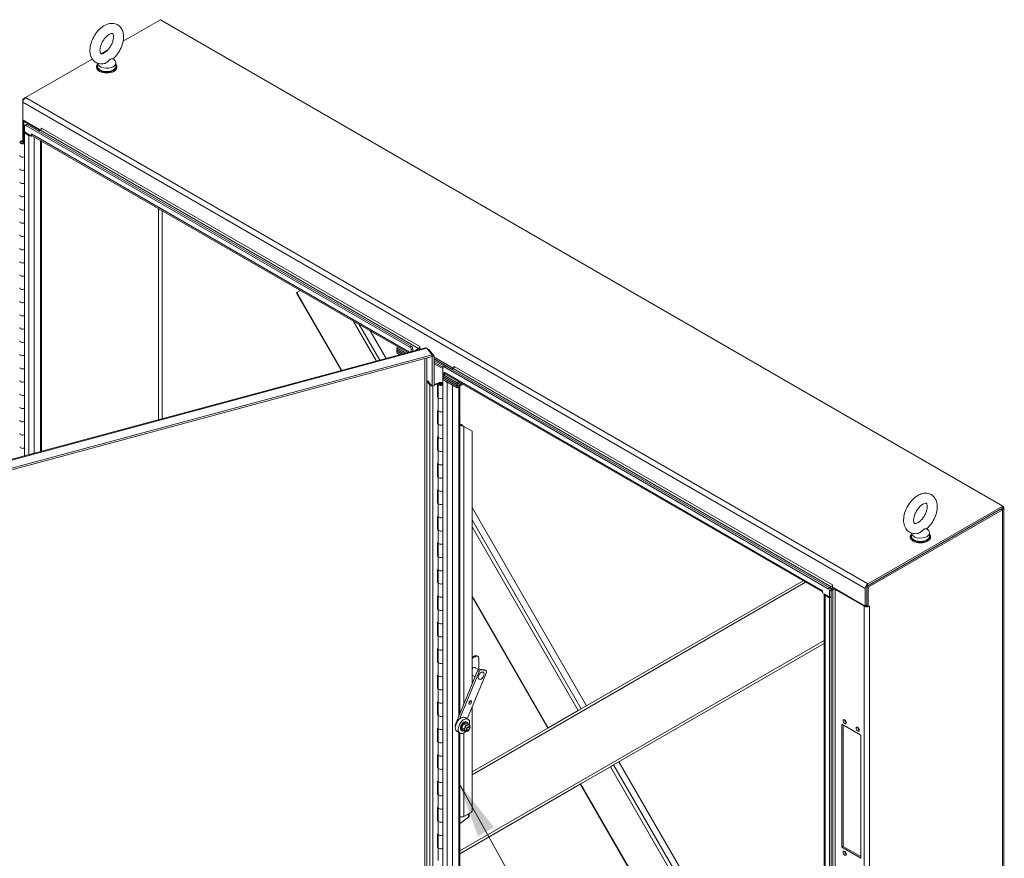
# Model space of a CAD drawing. Header units: inches. Extents: x 15 to 411, y 12 to 253.
# Tile 88 of 88: x 365 to 408, y 203 to 240. Entities that reach past the tile are written whole.
import ezdxf

# ---------------------------------------------------------------- set-up
doc = ezdxf.new("R2010")
doc.units = ezdxf.units.IN
doc.header["$LTSCALE"] = 25
doc.header["$MEASUREMENT"] = 0
doc.layers.get('0').update_dxf_attribs({"lineweight": 0})
for name, color, linetype, lineweight in [('Symbol (ANSI)', 7, 'Continuous', 5), ('Visible (ANSI)', 7, 'Continuous', 5), ('Visible Narrow (ANSI)', 7, 'Continuous', 5)]:
    doc.layers.add(name, color=color, linetype=linetype, lineweight=lineweight)
doc.styles.add('ROMANS', font='tahoma.ttf')
doc.dimstyles.new('Default (ANSI)$7', dxfattribs={"dimscale": 25, "dimtxt": 0.07, "dimasz": 0.098425, "dimexe": 0.125, "dimexo": 0.0625, "dimgap": 0.031496, "dimtad": 0, "dimtih": 1, "dimtoh": 1, "dimrnd": 1e-08, "dimzin": 0, "dimdsep": 46, "dimtxsty": 'ROMANS', "dimblk": 'Filled-1', "dimcen": 0.09, "dimdle": 0.393701, "dimclrd": 256, "dimclre": 256, "dimclrt": 256, "dimadec": 0, "dimazin": 0, "dimtfac": 0.928571, "dimtofl": 0, "dimtmove": 0, "dimatfit": 3, "dimfxl": 0, "dimtolj": 1, "dimtzin": 0, "dimlwd": -1, "dimlwe": -1, "dimarcsym": 0})

# ---------------------------------------------------------------- blocks, each defined once
blk = doc.blocks.new('Filled-1')
at = {"color": 0}
for p, q in [((0, 0), (-1, 0.179)), ((-1, 0.179), (-1, -0.179)), ((-1, 0), (0, 0)), ((-1, -0.179), (0, 0))]:
    blk.add_line(p, q, dxfattribs=at)
at = {"color": 0, "flags": 128}
blk.add_lwpolyline([(-1, -0.179), (0, 0)], dxfattribs=at)
at = {"color": 0}
blk.add_solid([(-1, -0.179), (0, 0), (-1, 0.179), (-1, -0.179)], dxfattribs=at)

msp = doc.modelspace()

# ---------------------------------------------------------------- linework, layer by layer
at = {"layer": 'Visible (ANSI)'}
for p, q in [((369.5432, 238.88274), (371.18352, 239.82978)), ((371.18352, 239.82978), (408.29754, 218.40199)), ((368.57938, 238.32627), (368.85745, 238.48682)), ((365.24218, 236.39954), (368.18267, 238.09723)), ((368.37409, 237.77293), (368.37409, 237.73648)), ((368.42052, 237.91101), (368.42052, 237.77293)), ((369.10894, 238.11401), (369.18682, 238.01152)), ((369.22052, 237.91874), (369.22052, 237.77293)), ((369.26695, 237.77293), (369.26695, 237.73648)), ((365.24218, 236.39954), (365.12715, 236.33313)), ((365.12715, 236.33313), (365.12715, 236.2003)), ((365.16084, 236.31368), (365.12715, 236.33313)), ((365.12715, 235.42449), (365.12715, 236.2003)), ((365.12686, 234.4932), (365.12686, 235.42449)), ((365.12715, 235.42449), (365.90798, 234.97368)), ((365.1745, 235.35807), (365.82832, 234.98059)), ((365.19029, 235.1355), (365.19029, 234.88297)), ((365.27646, 235.21545), (365.20878, 235.17638)), ((382.17348, 225.40316), (365.25342, 235.17196)), ((382.24116, 225.44223), (365.3211, 235.21103)), ((365.19029, 234.88297), (365.50586, 234.70078)), ((365.22413, 234.86344), (365.19029, 234.8439)), ((365.19029, 234.8439), (365.39093, 234.72806)), ((365.19029, 220.61307), (365.19029, 234.8439)), ((365.50586, 234.70078), (365.50586, 234.79465)), ((365.50586, 234.79465), (365.50596, 234.79459)), ((365.50586, 234.70078), (365.5394, 234.72015)), ((365.50596, 234.79459), (365.50596, 234.79447)), ((382.09211, 225.16343), (365.53965, 234.72)), ((365.896, 234.96499), (365.82163, 234.92205)), ((365.93546, 235.01222), (365.93546, 235.05156)), ((365.13752, 234.45799), (365.19029, 234.4419)), ((365.13752, 234.39502), (365.13752, 234.45799)), ((365.16074, 234.48598), (365.19029, 234.4765)), ((365.16672, 234.41982), (365.16672, 234.43319)), ((365.19029, 234.43292), (365.16672, 234.43319)), ((365.94365, 234.48675), (365.94365, 220.8159)), ((377.20163, 227.80726), (377.18389, 227.79702)), ((377.18389, 227.79702), (379.16013, 224.37408)), ((377.20163, 227.80726), (377.35725, 227.89711)), ((380.42289, 226.12716), (381.129, 224.90414)), ((360.74986, 219.41761), (382.85866, 225.3698)), ((381.60527, 225.36671), (381.67265, 225.40561)), ((381.60527, 225.36671), (381.60527, 225.2938)), ((382.0002, 225.13869), (381.60527, 225.36671)), ((381.60527, 225.2938), (381.91409, 225.1155)), ((381.60527, 225.2938), (381.60527, 225.2209)), ((381.91409, 225.1155), (381.60527, 225.2938)), ((381.82798, 225.09232), (381.60527, 225.2209)), ((381.60527, 225.2209), (381.60527, 225.148)), ((381.60527, 225.2209), (381.82798, 225.09232)), ((382.23661, 225.2938), (382.23661, 225.20233)), ((382.30429, 225.22056), (382.30429, 225.33288)), ((382.56352, 225.34199), (382.39591, 225.24522)), ((382.61876, 225.41945), (382.61876, 225.3257)), ((382.61876, 225.3257), (382.64296, 225.31173)), ((382.92635, 225.35238), (383.15947, 225.06375)), ((382.97847, 225.28785), (383.01356, 225.2973)), ((383.24668, 225.00867), (383.01356, 225.2973)), ((383.15947, 225.06375), (360.99987, 219.09788)), ((383.15947, 224.9856), (360.99987, 219.01973)), ((381.60527, 225.148), (381.74186, 225.06914)), ((383.15947, 224.9856), (383.15947, 225.06375)), ((383.15947, 224.98588), (383.15993, 224.98531)), ((383.15993, 224.98531), (383.24668, 225.00867)), ((383.15993, 223.68786), (383.15993, 224.98531)), ((383.24668, 223.71121), (383.24668, 225.00867)), ((383.24668, 224.96317), (384.09072, 224.47586)), ((384.0314, 224.43984), (383.24668, 224.8929)), ((383.24668, 224.81999), (383.69412, 224.56166)), ((383.69412, 224.56166), (383.24668, 224.81999)), ((383.24668, 224.74709), (383.63403, 224.52346)), ((383.24668, 224.74709), (383.63403, 224.52346)), ((383.62557, 224.45544), (383.24668, 224.67419)), ((383.62557, 224.49189), (383.62557, 224.23936)), ((383.71174, 224.57184), (383.64406, 224.53276)), ((383.6886, 224.20297), (383.6886, 224.29683)), ((383.6886, 224.29683), (383.68871, 224.29678)), ((400.60876, 214.75954), (383.68871, 224.52834)), ((383.68871, 224.29678), (383.68871, 224.29666)), ((400.67644, 214.79862), (383.75639, 224.56741)), ((384.07875, 224.46717), (384.00438, 224.42424)), ((384.11821, 224.51441), (384.11821, 224.55375)), ((382.92173, 223.90049), (382.97025, 223.9136)), ((383.05963, 223.72975), (382.92173, 223.90049)), ((382.92173, 185.4085), (382.92173, 223.90049)), ((382.97025, 223.9136), (383.10449, 223.74739)), ((383.62557, 224.23936), (383.6886, 224.20297)), ((383.62557, 224.20028), (383.65941, 224.21982)), ((383.62557, 224.20028), (383.62557, 224.12738)), ((384.25692, 223.83578), (383.62557, 224.20028)), ((383.62557, 224.12738), (384.25692, 223.76287)), ((383.62557, 224.12738), (383.62557, 224.05448)), ((384.25692, 223.76287), (383.62557, 224.12738)), ((383.62557, 224.05448), (383.62557, 223.98158)), ((384.25692, 223.68997), (383.62557, 224.05448)), ((383.62557, 224.05448), (384.25692, 223.68997)), ((383.82621, 223.86574), (383.62557, 223.98158)), ((383.62557, 223.98158), (383.62557, 184.25027)), ((383.62557, 223.98158), (384.25692, 223.61707)), ((383.6886, 224.20297), (383.72215, 224.22233)), ((400.35632, 214.61859), (383.7224, 224.22219)), ((384.3243, 223.87468), (384.25692, 223.83578)), ((383.12069, 223.72734), (383.12069, 223.73645)), ((383.12069, 223.73645), (383.15993, 223.68786)), ((383.15993, 223.68786), (383.24668, 223.71121)), ((383.24668, 223.76382), (383.36843, 223.80455)), ((383.39529, 223.77779), (383.24668, 223.72807)), ((383.39529, 223.77779), (383.36843, 223.80455)), ((383.39529, 223.19458), (383.39529, 223.77779)), ((383.42091, 223.19968), (383.42091, 223.78289)), ((383.49591, 223.75523), (383.49591, 223.78289)), ((383.5728, 223.81438), (383.62557, 223.79828)), ((383.5728, 223.79793), (383.5728, 223.81438)), ((383.58163, 223.75523), (383.58163, 223.78289)), ((383.59603, 223.84236), (383.62557, 223.83288)), ((383.602, 223.77621), (383.602, 223.78957)), ((383.62557, 223.7893), (383.602, 223.78957)), ((384.25692, 223.76287), (384.38743, 223.83823)), ((384.38743, 223.83823), (384.25692, 223.76287)), ((384.25692, 223.83578), (384.25692, 223.76287)), ((384.45057, 223.80178), (384.25692, 223.68997)), ((384.25692, 223.68997), (384.45057, 223.80178)), ((384.25692, 223.61707), (384.5137, 223.76533)), ((384.25692, 223.76287), (384.25692, 223.68997)), ((384.25692, 223.68997), (384.25692, 223.61707)), ((384.37894, 223.68752), (384.37894, 209.24889)), ((383.39529, 223.23032), (383.42091, 223.23889)), ((383.42091, 223.20315), (383.39529, 223.19458)), ((383.42091, 222.61647), (383.42091, 223.19968)), ((383.39529, 222.61136), (383.42091, 222.61993)), ((383.39529, 222.02815), (383.39529, 222.61136)), ((383.42091, 222.03325), (383.42091, 222.61647)), ((383.39529, 222.0639), (383.42091, 222.07247)), ((383.42091, 222.03672), (383.39529, 222.02815)), ((383.42091, 221.45004), (383.42091, 222.03325)), ((384.39897, 222.00937), (384.37894, 222.02094)), ((384.45352, 221.94288), (384.44928, 221.99809)), ((384.51634, 221.93636), (384.56135, 221.91037)), ((384.91983, 221.70341), (384.56135, 221.91037)), ((384.91983, 221.70341), (384.91983, 210.5607)), ((383.39529, 221.44494), (383.42091, 221.45351)), ((383.39529, 220.86173), (383.39529, 221.44494)), ((383.42091, 220.86683), (383.42091, 221.45004)), ((383.39529, 220.89748), (383.42091, 220.90605)), ((383.42091, 220.8703), (383.39529, 220.86173)), ((383.42091, 220.28362), (383.42091, 220.86683)), ((383.39529, 220.27852), (383.42091, 220.28709)), ((383.39529, 219.69531), (383.39529, 220.27852)), ((383.42091, 219.70041), (383.42091, 220.28362)), ((383.39529, 219.73105), (383.42091, 219.73962)), ((383.42091, 219.70388), (383.39529, 219.69531)), ((383.42091, 219.11719), (383.42091, 219.70041)), ((383.39529, 219.11209), (383.42091, 219.12066)), ((383.39529, 218.52888), (383.39529, 219.11209)), ((383.42091, 218.53398), (383.42091, 219.11719)), ((383.39529, 218.56463), (383.42091, 218.5732)), ((383.42091, 218.53745), (383.39529, 218.52888)), ((383.42091, 217.95077), (383.42091, 218.53398)), ((384.91983, 218.33823), (389.9615, 209.6058)), ((402.30885, 214.86627), (408.21862, 218.27828)), ((408.29754, 218.40199), (402.3562, 214.97176)), ((402.3562, 214.89361), (408.29754, 218.32384)), ((402.37653, 214.82719), (408.2863, 218.2392)), ((408.29754, 218.32384), (408.29754, 218.40199)), ((408.34702, 218.32384), (408.34702, 176.41599)), ((383.39529, 217.94567), (383.42091, 217.95424)), ((383.39529, 217.36246), (383.39529, 217.94567)), ((383.42091, 217.36756), (383.42091, 217.95077)), ((383.39529, 217.3982), (383.42091, 217.40677)), ((383.42091, 217.37103), (383.39529, 217.36246)), ((383.42091, 216.78435), (383.42091, 217.36756)), ((404.96026, 217.41524), (405.03814, 217.31275)), ((404.22542, 217.07416), (404.22542, 217.03771)), ((404.27185, 217.21224), (404.27185, 217.07416)), ((405.07185, 217.21997), (405.07185, 217.07416)), ((405.11827, 217.07416), (405.11827, 217.03771)), ((383.39529, 216.77925), (383.42091, 216.78782)), ((383.39529, 216.19603), (383.39529, 216.77925)), ((383.42091, 216.20114), (383.42091, 216.78435)), ((383.39529, 216.23178), (383.42091, 216.24035)), ((383.42091, 216.2046), (383.39529, 216.19603)), ((383.42091, 215.61792), (383.42091, 216.20114)), ((383.39529, 215.61282), (383.42091, 215.62139)), ((383.39529, 215.02961), (383.39529, 215.61282)), ((383.42091, 215.03471), (383.42091, 215.61792)), ((383.39529, 215.06536), (383.42091, 215.07393)), ((383.42091, 215.03818), (383.39529, 215.02961)), ((383.42091, 214.4515), (383.42091, 215.03471)), ((389.72475, 209.46911), (399.50011, 215.11292)), ((400.74627, 214.84418), (400.67189, 214.80124)), ((400.72108, 214.75149), (400.74627, 214.76603)), ((400.74627, 214.76603), (400.72108, 214.75149)), ((400.80151, 214.92164), (400.80151, 214.82789)), ((400.80151, 214.82789), (402.24117, 213.9967)), ((402.24117, 213.9967), (402.24117, 214.77252)), ((402.30885, 214.00581), (402.30885, 214.86627)), ((402.30885, 214.86627), (402.37653, 214.82719)), ((402.30885, 214.81159), (402.30885, 214.03578)), ((402.37653, 213.96674), (402.37653, 214.82719)), ((383.39529, 214.4464), (383.42091, 214.45497)), ((383.39529, 213.86319), (383.39529, 214.4464)), ((383.42091, 213.86829), (383.42091, 214.4515)), ((384.91983, 214.39799), (388.25532, 208.62074)), ((400.35622, 214.67366), (400.35622, 214.67378)), ((400.35622, 214.67378), (400.35632, 214.67372)), ((400.35632, 214.67372), (400.35632, 214.57985)), ((400.35632, 214.57985), (400.67189, 214.39766)), ((400.42361, 174.37212), (400.42361, 214.54084)), ((400.47125, 214.47442), (400.67189, 214.35858)), ((400.67189, 214.65019), (400.67189, 214.39766)), ((400.67189, 214.39766), (400.73957, 214.43673)), ((400.73957, 214.39766), (400.67189, 214.35858)), ((400.67189, 214.35858), (400.67189, 174.18987)), ((400.73957, 214.39766), (400.70573, 214.4172)), ((400.73957, 214.68401), (400.81395, 214.72695)), ((400.73957, 214.43673), (400.73957, 214.68926)), ((400.73957, 214.39766), (400.73957, 174.22894)), ((400.90865, 214.72695), (402.19382, 213.98496)), ((383.39529, 213.89893), (383.42091, 213.9075)), ((402.24117, 213.9967), (402.30885, 214.03578)), ((402.3043, 214.0128), (402.3043, 214.03315)), ((402.30885, 214.00581), (402.37653, 213.96674)), ((402.37653, 213.96674), (402.42388, 213.99408)), ((383.42091, 213.87176), (383.39529, 213.86319)), ((383.42091, 213.28508), (383.42091, 213.86829)), ((383.39529, 213.27998), (383.42091, 213.28855)), ((383.39529, 212.69676), (383.39529, 213.27998)), ((383.42091, 212.70186), (383.42091, 213.28508)), ((383.39529, 212.73251), (383.42091, 212.74108)), ((383.42091, 212.70533), (383.39529, 212.69676)), ((383.42091, 212.11865), (383.42091, 212.70186)), ((400.42361, 212.34696), (391.15332, 206.99475)), ((383.39529, 212.11355), (383.42091, 212.12212)), ((383.39529, 211.53034), (383.39529, 212.11355)), ((383.42091, 211.53544), (383.42091, 212.11865)), ((384.91983, 211.73413), (385.03486, 211.80054)), ((385.08221, 211.7732), (384.91983, 211.67945)), ((385.12415, 211.80939), (385.1715, 211.78205)), ((383.39529, 211.56609), (383.42091, 211.57466)), ((383.42091, 211.53891), (383.39529, 211.53034)), ((383.42091, 210.95223), (383.42091, 211.53544)), ((385.03448, 211.29573), (385.19902, 211.20073)), ((385.20848, 211.7003), (385.20848, 211.20823)), ((383.39529, 210.94713), (383.42091, 210.9557)), ((383.39529, 210.36392), (383.39529, 210.94713)), ((383.42091, 210.36902), (383.42091, 210.95223)), ((385.16174, 211.1474), (384.17465, 208.75344)), ((384.35989, 209.01313), (385.22488, 211.11095)), ((385.54612, 211.06463), (384.70679, 209.02904)), ((384.91983, 210.94953), (385.04933, 210.87477)), ((385.4629, 211.18994), (385.24874, 211.22082)), ((385.31187, 211.18437), (385.52604, 211.15349)), ((385.38993, 211.09051), (385.40787, 211.08015)), ((385.53722, 211.14967), (385.47409, 211.18612)), ((383.39529, 210.39966), (383.42091, 210.40823)), ((385.21135, 210.78122), (385.2293, 210.77086)), ((383.42091, 210.37249), (383.39529, 210.36392)), ((383.42091, 209.78581), (383.42091, 210.36902)), ((383.39529, 209.7807), (383.42091, 209.78927)), ((383.39529, 209.19749), (383.39529, 209.7807)), ((383.42091, 209.20259), (383.42091, 209.78581)), ((384.91983, 209.5457), (384.91983, 204.97252)), ((383.39529, 209.23324), (383.42091, 209.24181)), ((383.42091, 209.20606), (383.39529, 209.19749)), ((383.42091, 208.61938), (383.42091, 209.20259)), ((389.59002, 209.39133), (388.27306, 208.63098)), ((389.59002, 209.39133), (389.72475, 209.46911)), ((384.54982, 208.79332), (384.63994, 208.74129)), ((384.73684, 209.01169), (384.61057, 209.08459)), ((384.66987, 208.89571), (384.69614, 208.88054)), ((384.67565, 208.84194), (384.76576, 208.78991)), ((384.78268, 208.75228), (384.7727, 208.75804)), ((401.20412, 208.79715), (402.04053, 208.31425)), ((401.20412, 203.36599), (401.20412, 208.79715)), ((401.2718, 208.75807), (401.2718, 203.40506)), ((383.39529, 208.61428), (383.42091, 208.62285)), ((383.39529, 208.03107), (383.39529, 208.61428)), ((383.42091, 208.03617), (383.42091, 208.61938)), ((384.37969, 208.3931), (384.25343, 208.466)), ((384.37894, 208.39354), (384.37894, 184.35962)), ((384.44666, 208.50909), (384.47292, 208.49392)), ((384.46884, 208.63269), (384.55892, 208.58069)), ((384.51378, 208.52077), (384.60389, 208.46874)), ((384.62732, 208.48319), (384.61734, 208.48895)), ((384.74767, 208.52889), (384.74095, 208.52501)), ((384.80323, 208.62512), (384.80323, 208.63288)), ((384.91983, 206.69499), (388.25532, 208.62074)), ((388.25532, 208.62074), (388.27306, 208.63098)), ((402.04053, 208.31425), (402.04053, 202.88309)), ((383.39529, 208.06681), (383.42091, 208.07538)), ((383.42091, 208.03964), (383.39529, 208.03107)), ((383.42091, 207.45296), (383.42091, 208.03617)), ((383.39529, 207.44786), (383.42091, 207.45643)), ((383.39529, 206.86464), (383.39529, 207.44786)), ((383.42091, 206.86975), (383.42091, 207.45296)), ((391.15332, 206.99475), (391.01859, 206.91697)), ((391.39007, 207.13144), (400.42361, 191.4849)), ((383.39529, 206.90039), (383.42091, 206.90896)), ((383.42091, 206.87321), (383.39529, 206.86464)), ((383.42091, 206.28653), (383.42091, 206.86975)), ((389.70163, 206.15662), (391.01859, 206.91697)), ((383.39529, 206.28143), (383.42091, 206.29)), ((383.39529, 205.69822), (383.39529, 206.28143)), ((383.42091, 205.70332), (383.42091, 206.28653)), ((389.68389, 206.14638), (384.37894, 203.08356)), ((389.70163, 206.15662), (389.68389, 206.14638)), ((389.68389, 206.14638), (400.42361, 187.54466)), ((383.39529, 205.73397), (383.42091, 205.74254)), ((383.42091, 205.70679), (383.39529, 205.69822)), ((383.42091, 205.12011), (383.42091, 205.70332)), ((383.39529, 205.11501), (383.42091, 205.12358)), ((383.39529, 204.5318), (383.39529, 205.11501)), ((383.42091, 204.5369), (383.42091, 205.12011)), ((384.88826, 204.91784), (384.56135, 204.7291)), ((384.78313, 204.85714), (384.79437, 204.74896)), ((383.39529, 204.56754), (383.42091, 204.57611)), ((383.42091, 204.54037), (383.39529, 204.5318)), ((383.42091, 203.95369), (383.42091, 204.5369)), ((384.37894, 204.45014), (384.40155, 204.43646)), ((384.40155, 204.43646), (384.37894, 204.44952)), ((384.40155, 204.43646), (384.76227, 204.69187)), ((383.39529, 203.94859), (383.42091, 203.95716)), ((383.39529, 203.36537), (383.39529, 203.94859)), ((383.42091, 203.37048), (383.42091, 203.95369)), ((383.39529, 203.40112), (383.42091, 203.40969)), ((383.42091, 203.37394), (383.39529, 203.36537)), ((383.42091, 202.78726), (383.42091, 203.37048)), ((401.20412, 203.36599), (401.2718, 203.40506)), ((402.04053, 202.88309), (401.20412, 203.36599)), ((401.2718, 203.40506), (402.04053, 202.96124))]:
    msp.add_line(p, q, dxfattribs=at)
for centre, major_axis, ratio, start_param, end_param in [((368.82052, 237.77293), (-0.44643, 0), 0.57735027, 5.82306707, 9.8848962), ((368.82052, 237.73648), (-0.44643, 0), 0.57735027, 0, 3.14159265), ((368.82052, 237.77293), (0.4, 0), 0.57735027, 3.14159264, 6.28318531), ((368.82052, 237.91874), (0.4, 0), 0.57735027, 3.17540393, 6.69662897), ((365.24218, 236.26672), (-0.08134, -0.14088), 0.57735027, 3.92699082, 5.49778714), ((365.28953, 235.42449), (-0.16268, 0), 0.57735027, 6.22279535, 7.06858347), ((365.25342, 235.09905), (-0.04464, 0.07732), 0.57735027, 5.49778714, 7.06858347), ((365.3211, 235.13813), (-0.04464, 0.07732), 0.57735027, 5.49778714, 6.28318531), ((365.50596, 234.79447), (0.16268, 0), 0.57735027, 3.92699082, 5.07070856), ((365.62099, 234.86088), (-0.08134, -0.14088), 0.57735027, 5.49778714, 6.28318531), ((365.78097, 234.95325), (0.06696, 0), 0.57735027, 5.49778714, 7.06858347), ((365.896, 235.01966), (-0.03348, -0.05799), 0.57735027, 0.78539816, 2.35619449), ((365.93941, 235.04928), (-0.00279, 0.00483), 0.57735027, 3.92699082, 7.06858347), ((365.10348, 234.42651), (-0.11786, 0), 0.57735027, 4.20505476, 8.68187225), ((365.10348, 234.42651), (0.06429, 0), 0.57735027, 1.01287793, 6.46425259), ((365.10348, 233.84329), (-0.11786, 0), 0.57735027, 0, 2.39868695), ((365.10348, 233.84329), (-0.11786, 0), 0.57735027, 0, 2.39868695), ((365.10348, 233.26008), (-0.11786, 0), 0.57735027, 0, 2.39868695), ((365.10348, 233.26008), (-0.11786, 0), 0.57735027, 0, 2.39868695), ((365.10348, 232.67687), (-0.11786, 0), 0.57735027, 0, 2.39868695), ((365.10348, 232.67687), (-0.11786, 0), 0.57735027, 0, 2.39868695), ((365.10348, 232.09366), (-0.11786, 0), 0.57735027, 0, 2.39868695), ((365.10348, 232.09366), (-0.11786, 0), 0.57735027, 0, 2.39868695), ((365.10348, 231.51045), (-0.11786, 0), 0.57735027, 0, 2.39868695), ((365.10348, 231.51045), (-0.11786, 0), 0.57735027, 0, 2.39868695), ((365.10348, 230.92723), (-0.11786, 0), 0.57735027, 0, 2.39868695), ((365.10348, 230.92723), (-0.11786, 0), 0.57735027, 0, 2.39868695), ((365.10348, 230.34402), (-0.11786, 0), 0.57735027, 0, 2.39868695), ((365.10348, 230.34402), (-0.11786, 0), 0.57735027, 0, 2.39868695), ((365.10348, 229.76081), (-0.11786, 0), 0.57735027, 0, 2.39868695), ((365.10348, 229.76081), (-0.11786, 0), 0.57735027, 0, 2.39868695), ((365.10348, 229.1776), (-0.11786, 0), 0.57735027, 0, 2.39868695), ((365.10348, 229.1776), (-0.11786, 0), 0.57735027, 0, 2.39868695), ((365.10348, 228.59439), (-0.11786, 0), 0.57735027, 0, 2.39868695), ((365.10348, 228.59439), (-0.11786, 0), 0.57735027, 0, 2.39868695), ((365.10348, 228.01118), (-0.11786, 0), 0.57735027, 0, 2.39868695), ((365.10348, 228.01118), (-0.11786, 0), 0.57735027, 0, 2.39868695), ((365.10348, 227.42796), (-0.11786, 0), 0.57735027, 0, 2.39868695), ((365.10348, 227.42796), (-0.11786, 0), 0.57735027, 0, 2.39868695), ((365.10348, 226.84475), (-0.11786, 0), 0.57735027, 0, 2.39868695), ((365.10348, 226.84475), (-0.11786, 0), 0.57735027, 0, 2.39868695), ((365.10348, 226.26154), (-0.11786, 0), 0.57735027, 0, 2.39868695), ((365.10348, 226.26154), (-0.11786, 0), 0.57735027, 0, 2.39868695), ((365.10348, 225.67833), (-0.11786, 0), 0.57735027, 0, 2.39868695), ((365.10348, 225.67833), (-0.11786, 0), 0.57735027, 0, 2.39868695), ((382.17348, 225.33026), (0.04464, -0.07732), 0.57735027, 0.78539816, 2.35619449), ((382.24116, 225.36933), (-0.04464, 0.07732), 0.57735027, 3.92699082, 5.49778714), ((382.56352, 225.39667), (-0.03348, -0.05799), 0.57735027, 0.78539816, 2.35619449), ((382.61482, 225.42173), (-0.00279, 0.00483), 0.57735027, 3.92699082, 7.06858347), ((382.56352, 225.39667), (-0.08134, -0.14088), 0.57735027, 1.21124264, 1.36124788), ((365.10348, 225.09512), (-0.11786, 0), 0.57735027, 0, 2.39868695), ((365.10348, 225.09512), (-0.11786, 0), 0.57735027, 0, 2.39868695), ((365.10348, 224.5119), (-0.11786, 0), 0.57735027, 0, 2.39868695), ((365.10348, 224.5119), (-0.11786, 0), 0.57735027, 0, 2.39868695), ((383.68871, 224.45544), (-0.04464, 0.07732), 0.57735027, 5.49778714, 7.06858347), ((383.80374, 224.36307), (-0.08134, -0.14088), 0.57735027, 5.49778714, 6.28318531), ((383.75639, 224.49451), (-0.04464, 0.07732), 0.57735027, 5.49778714, 6.28318531), ((384.07875, 224.52185), (-0.03348, -0.05799), 0.57735027, 0.78539816, 2.35619449), ((384.12216, 224.55147), (-0.00279, 0.00483), 0.57735027, 3.92699082, 7.06858347), ((365.10348, 223.92869), (-0.11786, 0), 0.57735027, 0, 2.39868695), ((365.10348, 223.92869), (-0.11786, 0), 0.57735027, 0, 2.39868695), ((383.53877, 223.78289), (-0.11786, 0), 0.57735027, 4.20505476, 8.68187225), ((383.13984, 223.75143), (-0.08857, 0), 0.57735027, 0.4378873, 1.68155903), ((383.53877, 223.78289), (0.06429, 0), 0.57735027, 1.01287793, 6.46425259), ((365.10348, 223.34548), (-0.11786, 0), 0.57735027, 0, 2.39868695), ((365.10348, 223.34548), (-0.11786, 0), 0.57735027, 0, 2.39868695), ((383.53877, 223.19968), (-0.11786, 0), 0.57735027, 0, 2.39868695), ((383.53877, 223.19968), (-0.11786, 0), 0.57735027, 0, 2.39868695), ((365.10348, 222.76227), (-0.11786, 0), 0.57735027, 0, 2.39868695), ((365.10348, 222.76227), (-0.11786, 0), 0.57735027, 0, 2.39868695), ((383.53877, 222.61647), (-0.11786, 0), 0.57735027, 0, 2.39868695), ((383.53877, 222.61647), (-0.11786, 0), 0.57735027, 0, 2.39868695), ((365.10348, 222.17906), (-0.11786, 0), 0.57735027, 0, 2.39868695), ((365.10348, 222.17906), (-0.11786, 0), 0.57735027, 0, 2.39868695), ((383.53877, 222.03325), (-0.11786, 0), 0.57735027, 0, 2.39868695), ((383.53877, 222.03325), (-0.11786, 0), 0.57735027, 0, 2.39868695), ((384.44632, 222.03671), (0.16268, 0), 0.57735027, 4.28531039, 4.75665904), ((384.44632, 222.03671), (-0.06696, 0), 0.57735027, 0.78539816, 1.61506639), ((365.10348, 221.59585), (-0.11786, 0), 0.57735027, 0, 2.39868695), ((365.10348, 221.59585), (-0.11786, 0), 0.57735027, 0, 2.39868695), ((383.53877, 221.45004), (-0.11786, 0), 0.57735027, 0, 2.39868695), ((383.53877, 221.45004), (-0.11786, 0), 0.57735027, 0, 2.39868695), ((365.10348, 221.01263), (-0.11786, 0), 0.57735027, 0, 2.39868695), ((365.10348, 221.01263), (-0.11786, 0), 0.57735027, 0, 2.39868695), ((383.53877, 220.86683), (-0.11786, 0), 0.57735027, 0, 2.39868695), ((383.53877, 220.86683), (-0.11786, 0), 0.57735027, 0, 2.39868695), ((383.53877, 220.28362), (-0.11786, 0), 0.57735027, 0, 2.39868695), ((383.53877, 220.28362), (-0.11786, 0), 0.57735027, 0, 2.39868695), ((383.53877, 219.70041), (-0.11786, 0), 0.57735027, 0, 2.39868695), ((383.53877, 219.70041), (-0.11786, 0), 0.57735027, 0, 2.39868695), ((383.53877, 219.11719), (-0.11786, 0), 0.57735027, 0, 2.39868695), ((383.53877, 219.11719), (-0.11786, 0), 0.57735027, 0, 2.39868695), ((383.53877, 218.53398), (-0.11786, 0), 0.57735027, 0, 2.39868695), ((383.53877, 218.53398), (-0.11786, 0), 0.57735027, 0, 2.39868695), ((408.1397, 218.32384), (0.20732, 0), 0.57735027, 5.49778714, 6.9886471), ((383.53877, 217.95077), (-0.11786, 0), 0.57735027, 0, 2.39868695), ((383.53877, 217.95077), (-0.11786, 0), 0.57735027, 0, 2.39868695), ((383.53877, 217.36756), (-0.11786, 0), 0.57735027, 0, 2.39868695), ((383.53877, 217.36756), (-0.11786, 0), 0.57735027, 0, 2.39868695), ((404.67185, 217.07416), (-0.44643, 0), 0.57735027, 5.82306707, 9.8848962), ((404.67185, 217.03771), (-0.44643, 0), 0.57735027, 0, 3.14159265), ((404.67185, 217.07416), (0.4, 0), 0.57735027, 3.14159265, 6.28318531), ((404.67185, 217.21997), (0.4, 0), 0.57735027, 3.17540393, 6.69662897), ((383.53877, 216.78435), (-0.11786, 0), 0.57735027, 0, 2.39868695), ((383.53877, 216.78435), (-0.11786, 0), 0.57735027, 0, 2.39868695), ((383.53877, 216.20114), (-0.11786, 0), 0.57735027, 0, 2.39868695), ((383.53877, 216.20114), (-0.11786, 0), 0.57735027, 0, 2.39868695), ((383.53877, 215.61792), (-0.11786, 0), 0.57735027, 0, 2.39868695), ((383.53877, 215.61792), (-0.11786, 0), 0.57735027, 0, 2.39868695), ((383.53877, 215.03471), (-0.11786, 0), 0.57735027, 0, 2.39868695), ((383.53877, 215.03471), (-0.11786, 0), 0.57735027, 0, 2.39868695), ((400.60876, 214.68664), (0.04464, -0.07732), 0.57735027, 0.78539816, 2.35619449), ((400.67644, 214.72571), (-0.04464, 0.07732), 0.57735027, 3.92699082, 5.49778714), ((400.74627, 214.89886), (-0.03348, -0.05799), 0.57735027, 0.78539816, 2.35619449), ((400.74627, 214.89886), (-0.08134, -0.14088), 0.57735027, 0.78539816, 1.36124788), ((400.8613, 214.69962), (-0.16268, 0), 0.57735027, 4.71421024, 5.49778714), ((400.79756, 214.92392), (-0.00279, 0.00483), 0.57735027, 3.92699082, 7.06858347), ((400.8613, 214.69962), (0.06696, 0), 0.57735027, 0.78539816, 2.35619449), ((402.3562, 214.83893), (-0.08134, -0.14088), 0.57735027, 3.92699082, 5.49778714), ((383.53877, 214.4515), (-0.11786, 0), 0.57735027, 0, 2.39868695), ((383.53877, 214.4515), (-0.11786, 0), 0.57735027, 0, 2.39868695), ((400.47125, 214.74008), (0.08134, 0.14088), 0.57735027, 2.35619449, 2.39810593), ((400.58628, 214.54084), (-0.16268, 0), 0.57735027, 6.28136405, 7.06858347), ((402.30885, 214.05138), (0.16268, 0), 0.57735027, 3.92699082, 5.49778714), ((402.30885, 214.05138), (0.06696, 0), 0.57735027, 4.21634502, 4.71238898), ((402.42388, 213.98952), (0.00279, 0.00483), 0.57735027, 3.92699082, 7.06858347), ((383.53877, 213.86829), (-0.11786, 0), 0.57735027, 0, 2.39868695), ((383.53877, 213.86829), (-0.11786, 0), 0.57735027, 0, 2.39868695), ((383.53877, 213.28508), (-0.11786, 0), 0.57735027, 0, 2.39868695), ((383.53877, 213.28508), (-0.11786, 0), 0.57735027, 0, 2.39868695), ((383.53877, 212.70186), (-0.11786, 0), 0.57735027, 0, 2.39868695), ((383.53877, 212.70186), (-0.11786, 0), 0.57735027, 0, 2.39868695), ((383.53877, 212.11865), (-0.11786, 0), 0.57735027, 0, 2.39868695), ((383.53877, 212.11865), (-0.11786, 0), 0.57735027, 0, 2.39868695), ((385.03486, 211.65474), (0.08929, 0.15465), 0.57735027, 0, 0.78539816), ((385.08221, 211.6274), (0.08929, 0.15465), 0.57735027, 5.49778714, 7.06858347), ((383.53877, 211.53544), (-0.11786, 0), 0.57735027, 0, 2.39868695), ((383.53877, 211.53544), (-0.11786, 0), 0.57735027, 0, 2.39868695), ((384.97135, 211.12599), (0.09304, 0.16114), 0.57735027, 5.99829646, 7.47090407), ((384.924, 211.15332), (0.09304, 0.16114), 0.57735027, 5.99829646, 6.02587844), ((383.53877, 210.95223), (-0.11786, 0), 0.57735027, 0, 2.39868695), ((383.53877, 210.95223), (-0.11786, 0), 0.57735027, 0, 2.39868695), ((385.21528, 211.13968), (0.04464, 0.07732), 0.57735027, 0.2268928, 1.79768913), ((385.27842, 211.10323), (0.04464, 0.07732), 0.57735027, 0.2268928, 1.79768913), ((385.42945, 211.1088), (0.04464, 0.07732), 0.57735027, 0, 0.2268928), ((385.49258, 211.07235), (0.04464, 0.07732), 0.57735027, 4.93928178, 6.51007811), ((383.53877, 210.36902), (-0.11786, 0), 0.57735027, 0, 2.39868695), ((383.53877, 210.36902), (-0.11786, 0), 0.57735027, 0, 2.39868695), ((383.53877, 209.78581), (-0.11786, 0), 0.57735027, 0, 2.39868695), ((383.53877, 209.78581), (-0.11786, 0), 0.57735027, 0, 2.39868695), ((384.77034, 209.78543), (0.04464, 0.07732), 0.57735027, 3.92699082, 5.49778714), ((383.53877, 209.20259), (-0.11786, 0), 0.57735027, 0, 2.39868695), ((383.53877, 209.20259), (-0.11786, 0), 0.57735027, 0, 2.39868695), ((384.432, 208.7753), (0.17857, 0.30929), 0.57735027, 0, 3.14159265), ((384.22819, 208.74572), (-0.04464, -0.07732), 0.57735027, 4.93928178, 6.24091569), ((384.55827, 208.7024), (0.17857, 0.30929), 0.57735027, 5.15756036, 10.55070205), ((384.55827, 208.7024), (-0.11161, -0.19331), 0.57735027, 3.14159265, 6.28318531), ((384.58453, 208.68723), (-0.11161, -0.19331), 0.57735027, 2.5053472, 6.91943069), ((384.69502, 208.62349), (0.07768, 0.13454), 0.57735027, 0, 3.14159265), ((384.69502, 208.62344), (0.07773, 0.13463), 0.57735027, 6.25741826, 9.46765319), ((401.4059, 208.94106), (0.05022, -0.08699), 0.57735027, 3.88092429, 5.54385367), ((383.53877, 208.61938), (-0.11786, 0), 0.57735027, 0, 2.39868695), ((383.53877, 208.61938), (-0.11786, 0), 0.57735027, 0, 2.39868695), ((401.97411, 208.613), (0.05022, -0.08699), 0.57735027, 3.88092429, 5.54385367), ((383.53877, 208.03617), (-0.11786, 0), 0.57735027, 0, 2.39868695), ((383.53877, 208.03617), (-0.11786, 0), 0.57735027, 0, 2.39868695), ((383.53877, 207.45296), (-0.11786, 0), 0.57735027, 0, 2.39868695), ((383.53877, 207.45296), (-0.11786, 0), 0.57735027, 0, 2.39868695), ((383.53877, 206.86975), (-0.11786, 0), 0.57735027, 0, 2.39868695), ((383.53877, 206.86975), (-0.11786, 0), 0.57735027, 0, 2.39868695), ((383.53877, 206.28653), (-0.11786, 0), 0.57735027, 0, 2.39868695), ((383.53877, 206.28653), (-0.11786, 0), 0.57735027, 0, 2.39868695), ((383.53877, 205.70332), (-0.11786, 0), 0.57735027, 0, 2.39868695), ((383.53877, 205.70332), (-0.11786, 0), 0.57735027, 0, 2.39868695), ((383.53877, 205.12011), (-0.11786, 0), 0.57735027, 0, 2.39868695), ((383.53877, 205.12011), (-0.11786, 0), 0.57735027, 0, 2.39868695), ((384.88826, 204.95429), (-0.02232, -0.03866), 0.57735027, 0.78539816, 2.35619449), ((383.53877, 204.5369), (-0.11786, 0), 0.57735027, 0, 2.39868695), ((383.53877, 204.5369), (-0.11786, 0), 0.57735027, 0, 2.39868695), ((384.44632, 204.79551), (-0.16268, 0), 0.57735027, 1.14371774, 2.35619449), ((384.68336, 204.73743), (0.11101, 0.01153), 0.63861304, 5.43472186, 6.28318531), ((383.53877, 203.95369), (-0.11786, 0), 0.57735027, 0, 2.39868695), ((383.53877, 203.95369), (-0.11786, 0), 0.57735027, 0, 2.39868695), ((383.53877, 203.37048), (-0.11786, 0), 0.57735027, 0, 2.39868695), ((383.53877, 203.37048), (-0.11786, 0), 0.57735027, 0, 2.39868695), ((401.4059, 203.14539), (0.05022, -0.08699), 0.57735027, 3.88092429, 5.54385367)]:
    msp.add_ellipse(centre, major_axis=major_axis, ratio=ratio, start_param=start_param, end_param=end_param, dxfattribs=at)
for centre, major_axis in [((383.53877, 223.78289), (-0.04286, 0)), ((385.31859, 210.92551), (-0.09107, -0.15774)), ((385.31859, 210.92551), (0.08929, 0.15465)), ((384.83347, 209.74898), (-0.04464, -0.07732)), ((384.74767, 208.59304), (-0.03929, -0.06804)), ((401.33822, 208.90198), (-0.05022, 0.08699)), ((401.90643, 208.57392), (-0.05022, 0.08699)), ((401.33822, 203.10631), (-0.05022, 0.08699))]:
    msp.add_ellipse(centre, major_axis=major_axis, ratio=0.57735027, dxfattribs=at)
for points, knots in [([(368.71005, 237.89623), (368.63127, 237.87946), (368.54811, 237.8776), (368.40456, 237.91232), (368.34386, 237.94086), (368.24226, 238.0184), (368.20093, 238.06599), (368.13272, 238.17853), (368.10873, 238.24479), (368.07742, 238.39729), (368.07496, 238.48498), (368.09361, 238.67018), (368.11692, 238.76805), (368.18562, 238.95897), (368.23082, 239.052), (368.33849, 239.22574), (368.40081, 239.3065), (368.53917, 239.44971), (368.61529, 239.51201), (368.7778, 239.60944), (368.86441, 239.64498), (369.03312, 239.67391), (369.11459, 239.67226), (369.25416, 239.63244), (369.31284, 239.60186), (369.41105, 239.52108), (369.45078, 239.47187), (369.51596, 239.35585), (369.53821, 239.28763), (369.56541, 239.13141), (369.56552, 239.04202), (369.5419, 238.85498), (369.51632, 238.75708), (369.44354, 238.56704), (369.39657, 238.47489), (369.28575, 238.30346), (369.22203, 238.22415), (369.13566, 238.13852), (369.11896, 238.12285), (369.10193, 238.10775)], [0.30573073, 0.30573073, 0.30573073, 0.30573073, 0.61703716, 0.61703716, 0.85979673, 0.85979673, 1.09248462, 1.09248462, 1.36192882, 1.36192882, 1.69366237, 1.69366237, 2.05377226, 2.05377226, 2.41018391, 2.41018391, 2.76424739, 2.76424739, 3.12233497, 3.12233497, 3.47959984, 3.47959984, 3.78321624, 3.78321624, 4.02263115, 4.02263115, 4.25693953, 4.25693953, 4.53173698, 4.53173698, 4.86841608, 4.86841608, 5.22875695, 5.22875695, 5.58469206, 5.58469206, 5.93888636, 5.93888636, 6.02162257, 6.02162257, 6.02162257, 6.02162257]), ([(368.70981, 238.36711), (368.67969, 238.34972), (368.65229, 238.33851), (368.60835, 238.32638), (368.59205, 238.32538), (368.56831, 238.32698), (368.5654, 238.32907), (368.55761, 238.33468), (368.55171, 238.33976), (368.53681, 238.36923), (368.52895, 238.39252), (368.52123, 238.4523), (368.52052, 238.48658), (368.52783, 238.5649), (368.53613, 238.60921), (368.56291, 238.70351), (368.5818, 238.75364), (368.62911, 238.85341), (368.65773, 238.903), (368.72123, 238.99497), (368.75611, 239.03734), (368.82677, 239.10954), (368.86251, 239.13963), (368.92869, 239.18517), (368.95926, 239.20115), (369.01034, 239.22089), (369.03097, 239.22498), (369.06175, 239.22709), (369.06978, 239.22483), (369.0809, 239.22048), (369.08495, 239.21972), (369.10298, 239.18613), (369.11127, 239.16324), (369.11958, 239.1038), (369.12061, 239.06999), (369.11402, 238.99247), (369.10613, 238.94851), (369.08021, 238.8547), (369.06175, 238.80468), (369.01525, 238.70488), (368.98698, 238.65514), (368.924, 238.56258), (368.88928, 238.5198), (368.81869, 238.4466), (368.78287, 238.41593), (368.73547, 238.38271), (368.7224, 238.37438), (368.70981, 238.36711)], [0, 0, 0, 0, 0.25516455, 0.25516455, 0.50925807, 0.50925807, 0.84312776, 0.84312776, 1.14655574, 1.14655574, 1.43296515, 1.43296515, 1.68418542, 1.68418542, 1.94465005, 1.94465005, 2.2166849, 2.2166849, 2.49540734, 2.49540734, 2.77413348, 2.77413348, 3.04593492, 3.04593492, 3.3055332, 3.3055332, 3.55668845, 3.55668845, 3.83978051, 3.83978051, 4.27051142, 4.27051142, 4.564109, 4.564109, 4.81526629, 4.81526629, 5.07521678, 5.07521678, 5.34684713, 5.34684713, 5.62542055, 5.62542055, 5.90428538, 5.90428538, 6.17650213, 6.17650213, 6.28318531, 6.28318531, 6.28318531, 6.28318531]), ([(368.9771, 238.08495), (368.9665, 238.07884), (368.95533, 238.07011), (368.92377, 238.04015), (368.90364, 238.01787), (368.85051, 237.96762), (368.8178, 237.94196), (368.75888, 237.9108), (368.73452, 237.90144), (368.71005, 237.89623)], [0, 0, 0, 0, 0.062924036, 0.062924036, 0.149070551, 0.149070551, 0.256105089, 0.256105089, 0.326410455, 0.326410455, 0.326410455, 0.326410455]), ([(369.10193, 238.10775), (369.10126, 238.10716), (369.10047, 238.1066), (369.09293, 238.1023), (369.08057, 238.10123), (369.04456, 238.10067), (369.02026, 238.10175), (368.99028, 238.09169), (368.98376, 238.0888), (368.9771, 238.08495)], [1.669605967, 1.669605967, 1.669605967, 1.669605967, 1.685245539, 1.685245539, 1.802687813, 1.802687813, 1.946222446, 1.946222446, 1.985806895, 1.985806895, 1.985806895, 1.985806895]), ([(384.47834, 221.96603), (384.48612, 221.95777), (384.49503, 221.95033), (384.50818, 221.94128), (384.51227, 221.93871), (384.51634, 221.93636)], [0, 0, 0, 0, 0.121098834, 0.121098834, 0.174376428, 0.174376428, 0.174376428, 0.174376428]), ([(404.95326, 217.40898), (405.02729, 217.47461), (405.09526, 217.5513), (405.21399, 217.71801), (405.26493, 217.8078), (405.34631, 217.99371), (405.37676, 218.08977), (405.41308, 218.28234), (405.41877, 218.37887), (405.39842, 218.56153), (405.37352, 218.64859), (405.29224, 218.78837), (405.24295, 218.84406), (405.13149, 218.92119), (405.07291, 218.94608), (404.94901, 218.97273), (404.88386, 218.97337), (404.74427, 218.95277), (404.67063, 218.92704), (404.51855, 218.84929), (404.44128, 218.79322), (404.29714, 218.65942), (404.23057, 218.58116), (404.115, 218.41206), (404.06582, 218.32143), (403.98825, 218.1344), (403.95989, 218.03805), (403.92826, 217.84551), (403.92516, 217.74928), (403.95137, 217.56902), (403.97919, 217.48391), (404.06501, 217.3497), (404.11558, 217.29732), (404.22833, 217.22554), (404.28751, 217.20304), (404.41268, 217.18062), (404.47852, 217.18221), (404.54841, 217.1948), (404.5549, 217.19608), (404.56137, 217.19746)], [0.26156273, 0.26156273, 0.26156273, 0.26156273, 0.62134966, 0.62134966, 0.97608167, 0.97608167, 1.33107091, 1.33107091, 1.69108915, 1.69108915, 2.03659558, 2.03659558, 2.30894739, 2.30894739, 2.54014537, 2.54014537, 2.78527019, 2.78527019, 3.08441098, 3.08441098, 3.43661859, 3.43661859, 3.79597664, 3.79597664, 4.15043964, 4.15043964, 4.50579192, 4.50579192, 4.8660622, 4.8660622, 5.20698541, 5.20698541, 5.47273783, 5.47273783, 5.70320914, 5.70320914, 5.95188708, 5.95188708, 5.97745458, 5.97745458, 5.97745458, 5.97745458]), ([(404.56113, 217.66834), (404.59125, 217.68573), (404.62404, 217.70922), (404.69153, 217.76852), (404.72625, 217.80481), (404.79274, 217.88741), (404.82437, 217.93399), (404.87995, 218.032), (404.90379, 218.08346), (404.94069, 218.1842), (404.95387, 218.23349), (404.9692, 218.32279), (404.97171, 218.36304), (404.96883, 218.42943), (404.96378, 218.45601), (404.9513, 218.49507), (404.94407, 218.50702), (404.93119, 218.52328), (404.93015, 218.52342), (404.91553, 218.52714), (404.90533, 218.52851), (404.87097, 218.52415), (404.84617, 218.51755), (404.78979, 218.49161), (404.75893, 218.47328), (404.69367, 218.42417), (404.65917, 218.39294), (404.59107, 218.31918), (404.55756, 218.27625), (404.49644, 218.18316), (404.46897, 218.13288), (404.42384, 218.03154), (404.40617, 217.98049), (404.38214, 217.88492), (404.37552, 217.84027), (404.37184, 217.7636), (404.37438, 217.73116), (404.3842, 217.68108), (404.39128, 217.66331), (404.40482, 217.63896), (404.40993, 217.635), (404.41834, 217.62945), (404.4238, 217.62563), (404.46429, 217.62869), (404.48854, 217.63398), (404.53144, 217.65234), (404.54594, 217.65957), (404.56113, 217.66834)], [0, 0, 0, 0, 0.25516455, 0.25516455, 0.52237342, 0.52237342, 0.79886559, 0.79886559, 1.07845334, 1.07845334, 1.35419792, 1.35419792, 1.61964446, 1.61964446, 1.87291241, 1.87291241, 2.13133703, 2.13133703, 2.51747615, 2.51747615, 2.7698284, 2.7698284, 3.04035696, 3.04035696, 3.2921311, 3.2921311, 3.55441401, 3.55441401, 3.82779964, 3.82779964, 4.10695402, 4.10695402, 4.38509639, 4.38509639, 4.65535881, 4.65535881, 4.91309855, 4.91309855, 5.16475671, 5.16475671, 5.4631783, 5.4631783, 5.8731818, 5.8731818, 6.15453756, 6.15453756, 6.28318531, 6.28318531, 6.28318531, 6.28318531]), ([(404.82842, 217.38618), (404.82149, 217.38218), (404.81462, 217.37727), (404.79274, 217.35912), (404.77804, 217.34362), (404.73632, 217.30084), (404.70116, 217.26577), (404.62783, 217.21958), (404.59892, 217.20694), (404.56804, 217.19895), (404.5647, 217.19817), (404.56137, 217.19746)], [0.914238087, 0.914238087, 0.914238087, 0.914238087, 0.952054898, 0.952054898, 1.031103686, 1.031103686, 1.178734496, 1.178734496, 1.276262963, 1.276262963, 1.288080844, 1.288080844, 1.288080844, 1.288080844]), ([(404.95326, 217.40899), (404.95137, 217.40731), (404.94862, 217.406), (404.9342, 217.40192), (404.91687, 217.40231), (404.88307, 217.40174), (404.86414, 217.40113), (404.83928, 217.39188), (404.83383, 217.38931), (404.82842, 217.38618)], [0.635274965, 0.635274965, 0.635274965, 0.635274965, 0.670793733, 0.670793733, 0.782590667, 0.782590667, 0.884723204, 0.884723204, 0.914238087, 0.914238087, 0.914238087, 0.914238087]), ([(384.62732, 208.48319), (384.63651, 208.47788), (384.64668, 208.47434), (384.66785, 208.47075), (384.67882, 208.47098), (384.70203, 208.4748), (384.71398, 208.47912), (384.73894, 208.49191), (384.75151, 208.50119), (384.77499, 208.52327), (384.78576, 208.53628), (384.80415, 208.56425), (384.81181, 208.57918), (384.82355, 208.61015), (384.82762, 208.62619), (384.83115, 208.65863), (384.83065, 208.6751), (384.82322, 208.70502), (384.81723, 208.71867), (384.80094, 208.73913), (384.79239, 208.74667), (384.78268, 208.75228)], [0.94925811, 0.94925811, 0.94925811, 0.94925811, 1.16057845, 1.16057845, 1.39101297, 1.39101297, 1.67874625, 1.67874625, 2.03910646, 2.03910646, 2.41977458, 2.41977458, 2.79489668, 2.79489668, 3.17228625, 3.17228625, 3.55100922, 3.55100922, 3.86750993, 3.86750993, 4.09085076, 4.09085076, 4.09085076, 4.09085076])]:
    msp.add_open_spline(points, degree=3, knots=knots, dxfattribs=at)
for points in [[(382.85866, 225.3698), (382.8791, 225.3753), (382.9027, 225.3689), (382.92635, 225.35238)], [(383.01356, 225.2973), (383.00079, 225.3067), (382.97999, 225.3138), (382.95473, 225.31695)], [(384.44928, 221.99809), (384.45941, 221.9861), (384.46941, 221.9755), (384.47832, 221.96605)], [(384.56135, 221.91037), (384.53293, 221.91394), (384.49367, 221.92393), (384.45352, 221.94288)]]:
    msp.add_open_spline(points, degree=3, dxfattribs=at)
for points, weights in [([(384.54982, 208.79332), (384.49092, 208.72365), (384.46884, 208.63269)], [1.00016399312, 1.15485838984, 1.00001958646]), ([(384.67565, 208.84194), (384.59433, 208.82825), (384.54982, 208.79332)], [1.00016401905, 1.15478620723, 1.00016399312]), ([(384.55892, 208.58069), (384.61785, 208.65037), (384.63994, 208.74129)], [1, 1.1548357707, 1.00014440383]), ([(384.63994, 208.74129), (384.72125, 208.75498), (384.76576, 208.78991)], [1.00014440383, 1.1547635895, 1.00014442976]), ([(384.76576, 208.78991), (384.78003, 208.76667), (384.78915, 208.74815)], [1.00014444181, 1.04921793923, 1.06718299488]), ([(384.46884, 208.63269), (384.47289, 208.58736), (384.51378, 208.52077)], [1.00001958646, 1.15485838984, 1.00016399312]), ([(384.60389, 208.46874), (384.59983, 208.51407), (384.55892, 208.58069)], [1.00014440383, 1.1548357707, 1]), ([(384.64182, 208.47651), (384.6248, 208.47226), (384.60389, 208.46874)], [1.05500998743, 1.03579901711, 1.00014440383])]:
    msp.add_rational_spline(points, weights, degree=2, dxfattribs=at)
at = {"layer": 'Visible Narrow (ANSI)'}
for p, q in [((365.12715, 236.2003), (402.24117, 214.77252)), ((365.24218, 236.39954), (402.3562, 214.97176)), ((365.20834, 235.37761), (365.1745, 235.35807)), ((365.1745, 235.35807), (365.1745, 234.48156)), ((365.25342, 235.17196), (365.3211, 235.21103)), ((365.39093, 234.72806), (365.42477, 234.7476)), ((365.39093, 220.66709), (365.39093, 234.72806)), ((382.1571, 225.18093), (365.50596, 234.79447)), ((365.82832, 234.98059), (365.86216, 235.00013)), ((365.82832, 234.92591), (365.82832, 234.98059)), ((365.896, 234.96499), (382.56352, 225.34199)), ((365.93546, 235.05156), (365.93941, 235.05384)), ((365.94336, 235.047), (382.61087, 225.42401)), ((365.62099, 234.67304), (365.62099, 220.72903)), ((365.896, 220.80307), (365.896, 234.51426)), ((371.1046, 222.20534), (371.1046, 231.50707)), ((371.26244, 231.41595), (371.26244, 222.24784)), ((377.20163, 227.80726), (379.1806, 224.37959)), ((380.70033, 224.78873), (379.67994, 226.5561)), ((379.94938, 226.40054), (380.85579, 224.83059)), ((382.92635, 225.35238), (360.76675, 219.38651)), ((382.24116, 225.44223), (382.17348, 225.40316)), ((382.23661, 225.2938), (382.30429, 225.33288)), ((382.61482, 225.42629), (382.61087, 225.42401)), ((382.83782, 184.2418), (382.83782, 224.89901)), ((382.92681, 224.92296), (382.92681, 223.90186)), ((383.68871, 224.52834), (383.75639, 224.56741)), ((400.35622, 214.67366), (383.68871, 224.29666)), ((384.07875, 224.46717), (400.74627, 214.84418)), ((384.11821, 224.55375), (384.12216, 224.55602)), ((384.1261, 224.54919), (400.79362, 214.92619)), ((383.82621, 184.13443), (383.82621, 223.86574)), ((383.05963, 185.23777), (383.05963, 223.72975)), ((383.18425, 185.21521), (383.18425, 223.69441)), ((384.05627, 223.73291), (384.05627, 184.13443)), ((384.33129, 209.13334), (384.33129, 223.66001)), ((384.37894, 221.99781), (384.39897, 222.00937)), ((384.56135, 221.91037), (384.56135, 209.6913)), ((408.2863, 218.2392), (408.21862, 218.27828)), ((408.2863, 176.33135), (408.2863, 218.2392)), ((384.91983, 217.79147), (389.72475, 209.46911)), ((389.59002, 209.39133), (384.91983, 217.48034)), ((399.61172, 215.04848), (384.91983, 206.56612)), ((400.67644, 214.79862), (400.60876, 214.75954)), ((400.81395, 214.72695), (400.74627, 214.76603)), ((400.79756, 214.92847), (400.79362, 214.92619)), ((400.94249, 214.74649), (400.90865, 214.72695)), ((384.91983, 214.43895), (388.27306, 208.63098)), ((400.50509, 214.49396), (400.47125, 214.47442)), ((400.47125, 214.47442), (400.47125, 174.30571)), ((400.67189, 214.65019), (400.73957, 214.68926)), ((400.81395, 174.55824), (400.81395, 214.72695)), ((400.90865, 214.72695), (400.90865, 174.55824)), ((402.19382, 213.98496), (402.22766, 214.0045)), ((402.19382, 173.81625), (402.19382, 213.98496)), ((402.41599, 213.98952), (402.42388, 213.98496)), ((402.42388, 213.98496), (402.42388, 173.81625)), ((384.37894, 203.21243), (400.42361, 212.47583)), ((385.03486, 211.80054), (385.08221, 211.7732)), ((385.16174, 211.1474), (385.22488, 211.11095)), ((385.31187, 211.18437), (385.24874, 211.22082)), ((385.4629, 211.18994), (385.52604, 211.15349)), ((384.19559, 208.74135), (384.17465, 208.75344)), ((384.33129, 184.32256), (384.33129, 208.42105)), ((384.56135, 208.41259), (384.56135, 204.7291)), ((391.15332, 206.99475), (400.42361, 190.93814)), ((400.42361, 190.62701), (391.01859, 206.91697)), ((389.70163, 206.15662), (400.42361, 187.58562)), ((384.74726, 204.83643), (384.76227, 204.69187))]:
    msp.add_line(p, q, dxfattribs=at)
msp.add_ellipse((384.705, 208.61773), major_axis=(0.07768, 0.13454), ratio=0.57735027, start_param=0, end_param=3.14159265, dxfattribs=at)
for centre, major_axis in [((384.74237, 208.59616), (-0.05125, -0.08877)), ((384.74237, 208.59611), (-0.04929, -0.08537))]:
    msp.add_ellipse(centre, major_axis=major_axis, ratio=0.57735027, dxfattribs=at)

# ---------------------------------------------------------------- leaders
at = {"layer": 'Symbol (ANSI)'}
msp.add_leader([(384.33129, 206.20213), (393.09886, 190.4848), (377.00053, 171.93552), (374.5399, 171.93552)], dimstyle='Default (ANSI)$7', override={"dimtad": 0}, dxfattribs=at)

doc.saveas('drawing.dxf')
